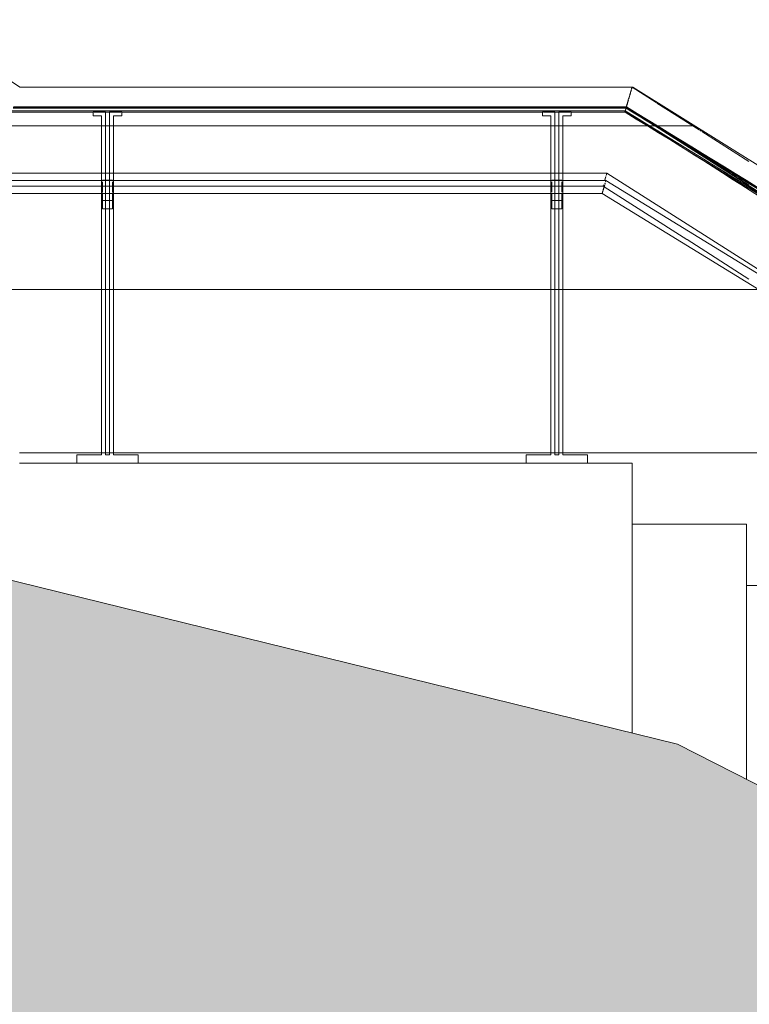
# Model space of a CAD drawing. Header units: millimetres. Extents: x -121668 to 127737, y 1553 to 34854.
# Tile 53 of 94: x 94941 to 96728, y 7875 to 10285. Entities that reach past the tile are written whole.
import ezdxf

# ---------------------------------------------------------------- set-up
doc = ezdxf.new("R2010")
doc.units = ezdxf.units.MM
for name, color, linetype, lineweight in [('A-DETL-GENF', 92, 'Continuous', 20), ('A-DETL-THIN', 151, 'Continuous', 9), ('A-FLOR', 192, 'Continuous', 9), ('A-FLOR-HRAL', 11, 'Continuous', 9), ('A-WALL-PATT', 111, 'Continuous', 20)]:
    doc.layers.add(name, color=color, linetype=linetype, lineweight=lineweight)
pattern_1 = [(180, (96762.1, 5625), (-5e-14, -400), [])]

# ---------------------------------------------------------------- blocks, each defined once
blk = doc.blocks.new('Railings 6 - Railings 6-15750741-Copy of GBP_SOUTH ELEVATION')
at = {"layer": 'A-FLOR-HRAL'}
for p, q in [((92013.2, 10104.7), (92011.4, 10098.4)), ((92013.3, 10104.7), (92011.5, 10098.4)), ((92011.9, 10098.5), (92013, 10102.3)), ((92013, 10102.4), (92013.7, 10104.8)), ((92014.8, 10110), (92013.8, 10106.7)), ((92014.1, 10106.5), (92015.1, 10109.9)), ((92014.9, 10110.4), (92014.2, 10107.9)), ((92015.8, 10113.6), (92014.9, 10110.4)), ((92015.9, 10113.6), (92014.9, 10110.4)), ((92015.3, 10110.5), (92016.1, 10113.5)), ((92017.2, 10118.2), (92016.3, 10115)), ((92017.2, 10118.2), (92016.6, 10116)), ((92016.7, 10115.8), (92017.4, 10118.2)), ((92017.8, 10120), (92017.2, 10118.3)), ((92017.8, 10120), (92017.3, 10118.3)), ((92017.4, 10118.3), (92017.8, 10120)), ((92018.2, 10120), (92127.7, 10052.8)), ((92077.1, 10082.5), (92018.2, 10120)), ((92004.7, 10075.3), (92003.8, 10072.1)), ((92005.1, 10075.3), (92004.2, 10072.1)), ((92006, 10079.9), (92004.8, 10075.5)), ((92006.3, 10079.9), (92005.1, 10075.5)), ((92005.3, 10075.4), (92006.2, 10078.4)), ((92007.7, 10085.6), (92006.6, 10081.9)), ((92008.5, 10088.5), (92007.7, 10085.6)), ((92011.4, 10098.4), (92009.5, 10091.9)), ((92011.5, 10098.4), (92009.7, 10091.9)), ((92010.5, 10093.4), (92011.8, 10098.2)), ((92182.2, 10015.6), (92078.8, 10081.4)), ((90499.2, 10058.9), (90698.7, 10058.9)), ((90500.2, 10062.1), (92001.3, 10062.1)), ((90500.2, 10062.1), (92000.9, 10062.1)), ((90502.3, 10068.8), (92003.2, 10068.8)), ((90502.7, 10070.2), (92003.7, 10070.2)), ((90502.7, 10070.2), (92003.3, 10070.2)), ((92004.1, 10072), (90503.2, 10072)), ((92003.8, 10072), (90503.2, 10072)), ((90698.7, 10060), (90728.7, 10060)), ((90728.7, 10060), (90698.7, 10060)), ((90698.7, 10060), (90698.7, 10050)), ((90728.7, 10060), (90698.7, 10060)), ((90698.7, 10050), (90698.7, 10058.9)), ((90698.7, 10058.9), (90698.7, 10050)), ((90700.9, 10058.9), (90727.6, 10058.9)), ((90728.7, 9220), (90728.7, 10060)), ((90728.7, 10058.9), (90728.7, 9220)), ((90728.7, 10058.9), (90738.7, 10058.9)), ((90728.7, 9909.5), (90728.7, 10058.9)), ((90738.7, 10060), (90768.7, 10060)), ((90768.7, 10060), (90738.7, 10060)), ((90738.7, 10060), (90738.7, 9220)), ((90768.7, 10060), (90738.7, 10060)), ((90738.7, 9220), (90738.7, 10058.9)), ((90738.7, 10058.9), (90738.7, 9909.5)), ((90739.8, 10058.9), (90766.5, 10058.9)), ((90768.7, 10050), (90768.7, 10060)), ((90768.7, 10058.9), (90768.7, 10050)), ((90768.7, 10058.9), (91798.7, 10058.9)), ((90768.7, 10050), (90768.7, 10058.9)), ((91798.7, 10060), (91828.7, 10060)), ((91828.7, 10060), (91798.7, 10060)), ((91798.7, 10060), (91798.7, 10050)), ((91828.7, 10060), (91798.7, 10060)), ((91798.7, 10050), (91798.7, 10058.9)), ((91798.7, 10058.9), (91798.7, 10050)), ((91800.9, 10058.9), (91827.6, 10058.9)), ((91828.7, 9220), (91828.7, 10060)), ((91828.7, 10058.9), (91828.7, 9220)), ((91828.7, 10058.9), (91838.7, 10058.9)), ((91828.7, 9909.7), (91828.7, 10058.9)), ((91838.7, 10060), (91868.7, 10060)), ((91868.7, 10060), (91838.7, 10060)), ((91838.7, 10060), (91838.7, 9220)), ((91868.7, 10060), (91838.7, 10060)), ((91838.7, 9220), (91838.7, 10058.9)), ((91838.7, 10058.9), (91838.7, 9909.7)), ((91839.8, 10058.9), (91866.5, 10058.9)), ((91868.7, 10050), (91868.7, 10060)), ((91868.7, 10058.9), (91868.7, 10050)), ((91868.7, 10058.9), (92000.6, 10058.9)), ((91868.7, 10050), (91868.7, 10058.9)), ((92000.9, 10062.1), (92000, 10058.9)), ((92001.3, 10062.1), (92000.6, 10058.9)), ((92003.3, 10070.4), (92000.9, 10062.1)), ((92004.1, 10072), (92001.3, 10062.1)), ((92001.5, 10062), (92002.9, 10066.9)), ((92002, 10063.9), (92002.9, 10066.9)), ((92002.9, 10068.8), (92003.3, 10070.4)), ((92003.8, 10072.1), (92003.3, 10070.4)), ((92003.3, 10070.4), (92003.8, 10072)), ((92003.3, 10070.2), (92003.4, 10070.4)), ((92003.3, 10070.4), (92003.3, 10070.2)), ((92003.4, 10068.8), (92004.1, 10072)), ((92381.8, 9829.1), (92003.6, 10070)), ((92003.7, 10070.2), (92003.8, 10070.4)), ((92003.8, 10070.4), (92003.7, 10070.2)), ((92003.7, 10070.2), (92421.3, 9813.9)), ((92003.8, 10070.4), (92004.4, 10072.1)), ((92004.2, 10072.1), (92003.8, 10070.4)), ((90718.7, 10050), (90698.7, 10050)), ((90698.7, 10050), (90718.7, 10050)), ((90698.7, 10050), (90718.7, 10050)), ((90718.7, 9220), (90718.7, 10050)), ((90718.7, 10050), (90718.7, 9220)), ((90718.7, 10050), (90718.7, 9909.5)), ((90768.7, 10050), (90748.7, 10050)), ((90748.7, 10050), (90748.7, 9220)), ((90748.7, 9220), (90748.7, 10050)), ((90748.7, 10050), (90768.7, 10050)), ((90748.7, 9909.5), (90748.7, 10050)), ((90748.7, 10050), (90768.7, 10050)), ((91818.7, 10050), (91798.7, 10050)), ((91798.7, 10050), (91818.7, 10050)), ((91798.7, 10050), (91818.7, 10050)), ((91818.7, 9220), (91818.7, 10050)), ((91818.7, 10050), (91818.7, 9220)), ((91818.7, 10050), (91818.7, 9909.7)), ((91868.7, 10050), (91848.7, 10050)), ((91848.7, 10050), (91848.7, 9220)), ((91848.7, 9220), (91848.7, 10050)), ((91848.7, 10050), (91868.7, 10050)), ((91848.7, 9909.7), (91848.7, 10050)), ((91848.7, 10050), (91868.7, 10050)), ((92186.8, 10012.6), (92183.6, 10014.6)), ((92304, 9938), (92188.4, 10011.6)), ((90718.7, 9909.8), (90453.9, 9909.8)), ((90728.7, 9909.8), (90720.4, 9909.8)), ((90738.7, 9909.8), (90728.7, 9909.8)), ((90747, 9909.8), (90738.7, 9909.8)), ((91818.7, 9909.8), (90748.7, 9909.8)), ((91828.7, 9909.8), (91820.4, 9909.8)), ((91838.7, 9909.8), (91828.7, 9909.8)), ((91847, 9909.8), (91838.7, 9909.8)), ((91956.2, 9909.8), (91848.7, 9909.8)), ((91955.3, 9906.5), (91955.9, 9908.6)), ((91955.9, 9908.6), (91956.2, 9909.7)), ((92787.1, 9380.7), (91956.2, 9909.8)), ((91956.2, 9909.7), (91956.2, 9909.8)), ((90718.7, 9892.1), (90448.6, 9892.1)), ((90718.7, 9906), (90718.7, 9903.6)), ((90718.7, 9902.9), (90718.7, 9899.9)), ((90718.7, 9899.2), (90718.7, 9895.9)), ((90718.7, 9895.2), (90718.7, 9891.8)), ((90728.7, 9892.1), (90720.6, 9892.1)), ((90721.2, 9892.5), (90728.7, 9892.5)), ((90728.7, 9892.5), (90721.2, 9892.5)), ((90721.2, 9892.5), (90728.7, 9892.5)), ((90728.7, 9892.5), (90721.2, 9892.5)), ((90721.2, 9885.8), (90721.2, 9888.2)), ((90721.2, 9888.2), (90721.2, 9885.8)), ((90721.2, 9882.2), (90721.2, 9885.1)), ((90721.2, 9885.1), (90721.2, 9882.2)), ((90728.7, 9903.6), (90728.7, 9906)), ((90728.7, 9899.9), (90728.7, 9902.9)), ((90728.7, 9895.9), (90728.7, 9899.2)), ((90728.7, 9892.5), (90728.7, 9895.1)), ((90728.7, 9892.5), (90738.7, 9892.5)), ((90738.7, 9892.5), (90728.7, 9892.5)), ((90728.7, 9892.5), (90738.7, 9892.5)), ((90738.7, 9892.5), (90728.7, 9892.5)), ((90738.7, 9892.1), (90728.7, 9892.1)), ((90738.7, 9906), (90738.7, 9903.6)), ((90738.7, 9902.9), (90738.7, 9899.9)), ((90738.7, 9899.2), (90738.7, 9895.9)), ((90738.7, 9895.1), (90738.7, 9892.5)), ((90738.7, 9892.5), (90746.2, 9892.5)), ((90746.2, 9892.5), (90738.7, 9892.5)), ((90738.7, 9892.5), (90746.2, 9892.5)), ((90746.2, 9892.5), (90738.7, 9892.5)), ((90746.8, 9892.1), (90738.7, 9892.1)), ((90746.2, 9885.8), (90746.2, 9888.2)), ((90746.2, 9888.2), (90746.2, 9885.8)), ((90746.2, 9882.2), (90746.2, 9885.1)), ((90746.2, 9885.1), (90746.2, 9882.2)), ((90748.7, 9903.6), (90748.7, 9905.9)), ((90748.7, 9899.9), (90748.7, 9902.8)), ((90748.7, 9895.9), (90748.7, 9899.1)), ((90748.7, 9891.7), (90748.7, 9895.1)), ((91818.7, 9892.1), (90748.7, 9892.1)), ((91818.7, 9906.5), (91818.7, 9903.8)), ((91818.7, 9903.6), (91818.7, 9900.3)), ((91818.7, 9899.9), (91818.7, 9896.3)), ((91818.7, 9895.9), (91818.7, 9892.1)), ((91828.7, 9892.1), (91820.6, 9892.1)), ((91821.2, 9892.5), (91828.7, 9892.5)), ((91828.7, 9892.5), (91821.2, 9892.5)), ((91821.2, 9892.5), (91828.7, 9892.5)), ((91828.7, 9892.5), (91821.2, 9892.5)), ((91821.2, 9886.1), (91821.2, 9888.8)), ((91821.2, 9888.8), (91821.2, 9886.1)), ((91821.2, 9882.5), (91821.2, 9885.8)), ((91821.2, 9885.8), (91821.2, 9882.5)), ((91828.7, 9903.8), (91828.7, 9906.5)), ((91828.7, 9900.2), (91828.7, 9903.6)), ((91828.7, 9896.2), (91828.7, 9899.9)), ((91828.7, 9892.5), (91828.7, 9895.9)), ((91828.7, 9892.5), (91838.7, 9892.5)), ((91838.7, 9892.5), (91828.7, 9892.5)), ((91828.7, 9892.5), (91838.7, 9892.5)), ((91838.7, 9892.5), (91828.7, 9892.5)), ((91838.7, 9892.1), (91828.7, 9892.1)), ((91838.7, 9906.5), (91838.7, 9903.8)), ((91838.7, 9903.6), (91838.7, 9900.2)), ((91838.7, 9899.9), (91838.7, 9896.2)), ((91838.7, 9895.9), (91838.7, 9892.5)), ((91838.7, 9892.5), (91846.2, 9892.5)), ((91846.2, 9892.5), (91838.7, 9892.5)), ((91838.7, 9892.5), (91846.2, 9892.5)), ((91846.2, 9892.5), (91838.7, 9892.5)), ((91846.8, 9892.1), (91838.7, 9892.1)), ((91846.2, 9886), (91846.2, 9888.8)), ((91846.2, 9888.8), (91846.2, 9886)), ((91846.2, 9882.4), (91846.2, 9885.8)), ((91846.2, 9885.8), (91846.2, 9882.4)), ((91848.7, 9903.8), (91848.7, 9906.5)), ((91848.7, 9900.2), (91848.7, 9903.6)), ((91848.7, 9896.2), (91848.7, 9899.9)), ((91848.7, 9892), (91848.7, 9895.9)), ((91953.8, 9892.1), (91848.7, 9892.1)), ((91952.1, 9895.9), (91950.9, 9891.9)), ((91951, 9892), (91952.2, 9895.8)), ((91952, 9885.8), (91951.3, 9883.4)), ((91953.2, 9899.9), (91952.1, 9895.9)), ((91952.2, 9896), (91953.2, 9899.4)), ((91953, 9888.8), (91953.5, 9890.9)), ((91953.5, 9890.9), (91953.8, 9892)), ((91954.3, 9903.6), (91953.6, 9901.2)), ((91953.8, 9892.1), (92876.9, 9325.5)), ((91953.8, 9892), (91953.8, 9892.1)), ((90438.8, 9860.1), (90718.7, 9860.1)), ((90444.2, 9877.8), (90718.7, 9877.8)), ((90718.7, 9877.4), (90718.7, 9874)), ((90718.7, 9873.2), (90718.7, 9869.9)), ((90718.7, 9869.3), (90718.7, 9866.3)), ((90718.7, 9865.8), (90718.7, 9863.4)), ((90718.7, 9860.2), (90718.7, 9220)), ((90721, 9860.1), (90728.7, 9860.1)), ((90721.2, 9878.1), (90721.2, 9881.4)), ((90721.2, 9881.4), (90721.2, 9878.1)), ((90721.2, 9877.8), (90728.7, 9877.8)), ((90721.2, 9874), (90721.2, 9877.4)), ((90721.2, 9877.4), (90721.2, 9874)), ((90721.2, 9874), (90721.2, 9877.4)), ((90721.2, 9877.4), (90721.2, 9874)), ((90721.2, 9869.9), (90721.2, 9873.2)), ((90721.2, 9873.2), (90721.2, 9869.9)), ((90721.2, 9869.9), (90721.2, 9873.2)), ((90721.2, 9873.2), (90721.2, 9869.9)), ((90721.2, 9866.3), (90721.2, 9869.3)), ((90721.2, 9869.3), (90721.2, 9866.3)), ((90721.2, 9866.3), (90721.2, 9869.3)), ((90721.2, 9869.3), (90721.2, 9866.3)), ((90721.2, 9863.4), (90721.2, 9865.8)), ((90721.2, 9865.8), (90721.2, 9863.4)), ((90721.2, 9863.4), (90721.2, 9865.8)), ((90721.2, 9865.8), (90721.2, 9863.4)), ((90721.2, 9852.5), (90721.2, 9861.3)), ((90721.2, 9860.2), (90721.2, 9847.5)), ((90721.2, 9847.5), (90721.2, 9860.2)), ((90721.2, 9860.2), (90721.2, 9852.5)), ((90728.7, 9877.8), (90738.7, 9877.8)), ((90728.7, 9874), (90728.7, 9877.3)), ((90728.7, 9869.9), (90728.7, 9873.2)), ((90728.7, 9866.3), (90728.7, 9869.2)), ((90728.7, 9863.4), (90728.7, 9865.8)), ((90728.7, 9852.5), (90728.7, 9860.2)), ((90728.7, 9860.1), (90738.7, 9860.1)), ((90738.7, 9877.8), (90746.2, 9877.8)), ((90738.7, 9877.3), (90738.7, 9874)), ((90738.7, 9873.2), (90738.7, 9869.9)), ((90738.7, 9869.2), (90738.7, 9866.3)), ((90738.7, 9865.7), (90738.7, 9863.4)), ((90738.7, 9860.2), (90738.7, 9852.5)), ((90738.7, 9860.1), (90746.4, 9860.1)), ((90746.2, 9878.1), (90746.2, 9881.4)), ((90746.2, 9881.4), (90746.2, 9878.1)), ((90746.2, 9874), (90746.2, 9877.3)), ((90746.2, 9877.3), (90746.2, 9874)), ((90746.2, 9874), (90746.2, 9877.3)), ((90746.2, 9877.3), (90746.2, 9874)), ((90746.2, 9869.9), (90746.2, 9873.1)), ((90746.2, 9873.1), (90746.2, 9869.9)), ((90746.2, 9869.9), (90746.2, 9873.1)), ((90746.2, 9873.1), (90746.2, 9869.9)), ((90746.2, 9866.3), (90746.2, 9869.2)), ((90746.2, 9869.2), (90746.2, 9866.3)), ((90746.2, 9866.3), (90746.2, 9869.2)), ((90746.2, 9869.2), (90746.2, 9866.3)), ((90746.2, 9863.4), (90746.2, 9865.7)), ((90746.2, 9865.7), (90746.2, 9863.4)), ((90746.2, 9863.4), (90746.2, 9865.7)), ((90746.2, 9865.7), (90746.2, 9863.4)), ((90746.2, 9861.3), (90746.2, 9852.5)), ((90746.2, 9847.5), (90746.2, 9860.2)), ((90746.2, 9852.5), (90746.2, 9860.2)), ((90746.2, 9860.2), (90746.2, 9847.5)), ((90748.7, 9877.8), (91818.7, 9877.8)), ((90748.7, 9874), (90748.7, 9877.3)), ((90748.7, 9869.9), (90748.7, 9873.1)), ((90748.7, 9866.3), (90748.7, 9869.2)), ((90748.7, 9863.4), (90748.7, 9865.7)), ((90748.7, 9220), (90748.7, 9860.2)), ((90748.7, 9860.1), (91818.7, 9860.1)), ((91818.7, 9878.1), (91818.7, 9874.3)), ((91818.7, 9874), (91818.7, 9870.3)), ((91818.7, 9869.9), (91818.7, 9866.6)), ((91818.7, 9866.3), (91818.7, 9863.6)), ((91818.7, 9860.3), (91818.7, 9220)), ((91821, 9860.1), (91828.7, 9860.1)), ((91821.2, 9878.5), (91821.2, 9882.2)), ((91821.2, 9882.2), (91821.2, 9878.5)), ((91821.2, 9874.3), (91821.2, 9878.1)), ((91821.2, 9878.1), (91821.2, 9874.3)), ((91821.2, 9874.3), (91821.2, 9878.1)), ((91821.2, 9878.1), (91821.2, 9874.3)), ((91821.2, 9877.8), (91828.7, 9877.8)), ((91821.2, 9870.3), (91821.2, 9874)), ((91821.2, 9874), (91821.2, 9870.3)), ((91821.2, 9870.3), (91821.2, 9874)), ((91821.2, 9874), (91821.2, 9870.3)), ((91821.2, 9866.6), (91821.2, 9869.9)), ((91821.2, 9869.9), (91821.2, 9866.6)), ((91821.2, 9866.6), (91821.2, 9869.9)), ((91821.2, 9869.9), (91821.2, 9866.6)), ((91821.2, 9863.6), (91821.2, 9866.3)), ((91821.2, 9866.3), (91821.2, 9863.6)), ((91821.2, 9863.6), (91821.2, 9866.3)), ((91821.2, 9866.3), (91821.2, 9863.6)), ((91821.2, 9852.5), (91821.2, 9861.5)), ((91821.2, 9860.3), (91821.2, 9847.5)), ((91821.2, 9847.5), (91821.2, 9860.3)), ((91821.2, 9860.3), (91821.2, 9852.5)), ((91828.7, 9874.3), (91828.7, 9878.1)), ((91828.7, 9877.8), (91838.7, 9877.8)), ((91828.7, 9870.2), (91828.7, 9874)), ((91828.7, 9866.6), (91828.7, 9869.9)), ((91828.7, 9863.6), (91828.7, 9866.3)), ((91828.7, 9852.5), (91828.7, 9860.3)), ((91828.7, 9860.1), (91838.7, 9860.1)), ((91838.7, 9878.1), (91838.7, 9874.3)), ((91838.7, 9877.8), (91846.2, 9877.8)), ((91838.7, 9874), (91838.7, 9870.2)), ((91838.7, 9869.9), (91838.7, 9866.6)), ((91838.7, 9866.3), (91838.7, 9863.6)), ((91838.7, 9860.3), (91838.7, 9852.5)), ((91838.7, 9860.1), (91846.4, 9860.1)), ((91846.2, 9878.4), (91846.2, 9882.2)), ((91846.2, 9882.2), (91846.2, 9878.4)), ((91846.2, 9874.2), (91846.2, 9878.1)), ((91846.2, 9878.1), (91846.2, 9874.2)), ((91846.2, 9874.2), (91846.2, 9878)), ((91846.2, 9878), (91846.2, 9874.2)), ((91846.2, 9870.2), (91846.2, 9874)), ((91846.2, 9874), (91846.2, 9870.2)), ((91846.2, 9870.2), (91846.2, 9874)), ((91846.2, 9874), (91846.2, 9870.2)), ((91846.2, 9866.6), (91846.2, 9869.9)), ((91846.2, 9869.9), (91846.2, 9866.6)), ((91846.2, 9866.6), (91846.2, 9869.9)), ((91846.2, 9869.9), (91846.2, 9866.6)), ((91846.2, 9863.6), (91846.2, 9866.3)), ((91846.2, 9866.3), (91846.2, 9863.6)), ((91846.2, 9863.6), (91846.2, 9866.3)), ((91846.2, 9866.3), (91846.2, 9863.6)), ((91846.2, 9861.4), (91846.2, 9852.5)), ((91846.2, 9847.5), (91846.2, 9860.3)), ((91846.2, 9852.5), (91846.2, 9860.3)), ((91846.2, 9860.3), (91846.2, 9847.5)), ((91848.7, 9874.2), (91848.7, 9878)), ((91848.7, 9877.8), (91946.9, 9877.8)), ((91848.7, 9870.2), (91848.7, 9874)), ((91848.7, 9866.6), (91848.7, 9869.9)), ((91848.7, 9863.6), (91848.7, 9866.3)), ((91848.7, 9220), (91848.7, 9860.3)), ((91848.7, 9860.1), (91944.8, 9860.1)), ((91945.1, 9861.3), (91944.8, 9860.2)), ((91944.8, 9860.1), (91944.9, 9860.2)), ((91944.8, 9860.2), (91944.8, 9860.1)), ((91944.8, 9860.1), (92876.9, 9288)), ((91944.9, 9860.2), (91945.2, 9861.3)), ((91945.6, 9863.4), (91945.1, 9861.3)), ((91945.2, 9861.3), (91945.8, 9863.4)), ((91946.4, 9866.3), (91945.7, 9863.5)), ((91947.2, 9879), (91946.9, 9878)), ((91946.9, 9877.8), (91946.9, 9878)), ((91946.9, 9878), (91946.9, 9877.8)), ((91949.2, 9876.3), (91946.9, 9877.8)), ((91947.8, 9881.1), (91947.2, 9879)), ((91948.2, 9872.7), (91947.5, 9869.9)), ((91949.8, 9878.1), (91948.6, 9874)), ((91948.9, 9874), (91950, 9878)), ((92152.3, 9747), (91949.2, 9876.3)), ((91950.9, 9882.2), (91949.8, 9878.1)), ((91950, 9878.2), (91951, 9881.7)), ((90721.2, 9847.5), (90721.2, 9852.5)), ((90721.2, 9852.5), (90721.2, 9849.9)), ((90721.2, 9849.9), (90721.2, 9842.5)), ((90721.2, 9842.8), (90721.2, 9847.5)), ((90721.2, 9842.5), (90721.2, 9842.8)), ((90721.2, 9822.5), (90721.2, 9842.5)), ((90721.2, 9842.5), (90721.2, 9832.5)), ((90728.7, 9842.5), (90721.2, 9842.5)), ((90721.2, 9832.5), (90721.2, 9842.5)), ((90721.2, 9842.5), (90721.2, 9827.5)), ((90721.2, 9842.5), (90728.7, 9842.5)), ((90738.7, 9842.5), (90728.7, 9842.5)), ((90728.7, 9842.5), (90738.7, 9842.5)), ((90728.7, 9832.5), (90728.7, 9842.5)), ((90746.2, 9842.5), (90738.7, 9842.5)), ((90738.7, 9842.5), (90746.2, 9842.5)), ((90738.7, 9842.5), (90738.7, 9832.5)), ((90746.2, 9852.5), (90746.2, 9849.9)), ((90746.2, 9842.5), (90746.2, 9852.5)), ((90746.2, 9849.9), (90746.2, 9842.8)), ((90746.2, 9842.8), (90746.2, 9842.5)), ((90746.2, 9832.5), (90746.2, 9842.5)), ((90746.2, 9842.5), (90746.2, 9822.5)), ((90746.2, 9827.5), (90746.2, 9842.5)), ((90746.2, 9842.5), (90746.2, 9832.5)), ((91821.2, 9842.8), (91821.2, 9852.5)), ((91821.2, 9852.5), (91821.2, 9842.5)), ((91821.2, 9842.5), (91821.2, 9842.8)), ((91821.2, 9822.5), (91821.2, 9842.5)), ((91821.2, 9842.5), (91821.2, 9832.5)), ((91828.7, 9842.5), (91821.2, 9842.5)), ((91821.2, 9832.5), (91821.2, 9842.5)), ((91821.2, 9842.5), (91821.2, 9827.5)), ((91821.2, 9842.5), (91828.7, 9842.5)), ((91838.7, 9842.5), (91828.7, 9842.5)), ((91828.7, 9842.5), (91838.7, 9842.5)), ((91828.7, 9832.5), (91828.7, 9842.5)), ((91846.2, 9842.5), (91838.7, 9842.5)), ((91838.7, 9842.5), (91846.2, 9842.5)), ((91838.7, 9842.5), (91838.7, 9832.5)), ((91846.2, 9852.5), (91846.2, 9842.8)), ((91846.2, 9842.8), (91846.2, 9852.5)), ((91846.2, 9842.8), (91846.2, 9842.5)), ((91846.2, 9842.5), (91846.2, 9842.8)), ((91846.2, 9832.5), (91846.2, 9842.5)), ((91846.2, 9842.5), (91846.2, 9822.5)), ((91846.2, 9827.5), (91846.2, 9842.5)), ((91846.2, 9842.5), (91846.2, 9832.5)), ((90721.2, 9832.5), (90721.2, 9822.5)), ((90721.2, 9823.8), (90721.2, 9832.5)), ((90721.2, 9822.5), (90721.2, 9823.8)), ((90721.5, 9822.5), (90728.7, 9822.5)), ((90721.5, 9822.5), (90728.7, 9822.5)), ((90728.7, 9822.5), (90721.5, 9822.5)), ((90728.7, 9822.5), (90738.7, 9822.5)), ((90728.7, 9822.5), (90738.7, 9822.5)), ((90738.7, 9822.5), (90728.7, 9822.5)), ((90728.7, 9220), (90728.7, 9822.5)), ((90738.7, 9822.5), (90746, 9822.5)), ((90738.7, 9822.5), (90746, 9822.5)), ((90746, 9822.5), (90738.7, 9822.5)), ((90738.7, 9822.5), (90738.7, 9220)), ((90746.2, 9822.5), (90746.2, 9832.5)), ((90746.2, 9832.5), (90746.2, 9829.9)), ((90746.2, 9829.9), (90746.2, 9827.5)), ((90746.2, 9827.5), (90746.2, 9825.4)), ((90746.2, 9825.4), (90746.2, 9822.5)), ((91821.2, 9832.5), (91821.2, 9822.5)), ((91821.2, 9822.5), (91821.2, 9832.5)), ((91821.5, 9822.5), (91828.7, 9822.5)), ((91821.5, 9822.5), (91828.7, 9822.5)), ((91828.7, 9822.5), (91821.5, 9822.5)), ((91828.7, 9822.5), (91838.7, 9822.5)), ((91828.7, 9822.5), (91838.7, 9822.5)), ((91838.7, 9822.5), (91828.7, 9822.5)), ((91828.7, 9220), (91828.7, 9822.5)), ((91838.7, 9822.5), (91846, 9822.5)), ((91838.7, 9822.5), (91846, 9822.5)), ((91846, 9822.5), (91838.7, 9822.5)), ((91838.7, 9822.5), (91838.7, 9220)), ((91846.2, 9822.5), (91846.2, 9832.5)), ((91846.2, 9832.5), (91846.2, 9829.9)), ((91846.2, 9829.9), (91846.2, 9823.8)), ((91846.2, 9823.8), (91846.2, 9822.8)), ((91846.2, 9822.8), (91846.2, 9822.5)), ((92304, 9650.4), (92152.4, 9747)), ((90658.7, 9200), (90658.7, 9220)), ((90658.7, 9220), (90718.7, 9220)), ((90718.7, 9220), (90658.7, 9220)), ((90658.7, 9220), (90658.7, 9200)), ((90718.7, 9220), (90658.7, 9220)), ((90658.7, 9220), (90658.7, 9200)), ((90728.7, 9220), (90738.7, 9220)), ((90738.7, 9220), (90728.7, 9220)), ((90738.7, 9220), (90728.7, 9220)), ((90748.7, 9220), (90808.7, 9220)), ((90808.7, 9220), (90748.7, 9220)), ((90808.7, 9220), (90748.7, 9220)), ((90808.7, 9220), (90808.7, 9200)), ((90808.7, 9200), (90808.7, 9220)), ((90808.7, 9200), (90808.7, 9220)), ((91758.7, 9200), (91758.7, 9220)), ((91758.7, 9220), (91818.7, 9220)), ((91818.7, 9220), (91758.7, 9220)), ((91758.7, 9220), (91758.7, 9200)), ((91818.7, 9220), (91758.7, 9220)), ((91758.7, 9220), (91758.7, 9200)), ((91828.7, 9220), (91838.7, 9220)), ((91838.7, 9220), (91828.7, 9220)), ((91838.7, 9220), (91828.7, 9220)), ((91848.7, 9220), (91908.7, 9220)), ((91908.7, 9220), (91848.7, 9220)), ((91908.7, 9220), (91848.7, 9220)), ((91908.7, 9220), (91908.7, 9200)), ((91908.7, 9200), (91908.7, 9220)), ((91908.7, 9200), (91908.7, 9220)), ((90658.7, 9200), (90808.7, 9200)), ((91758.7, 9200), (91908.7, 9200))]:
    blk.add_line(p, q, dxfattribs=at)
at = {"layer": 'A-FLOR-HRAL', "flags": 128}
for points in [[(92009.1, 10089.8), (92007.9, 10085.6), (92006.8, 10081.8)], [(92007.1, 10081.7), (92008.3, 10085.7), (92009.4, 10089.6)], [(92000.9, 10062.1), (92000.4, 10060.5), (92000, 10058.9)], [(92001.3, 10062.1), (92001, 10060.5), (92000.6, 10058.9)], [(92003.3, 10070.4), (92002.3, 10067.1), (92000.9, 10062.1)], [(92004.1, 10072), (92002.7, 10067.1), (92001.3, 10062.1)], [(92003.4, 10068.8), (92003.8, 10070.4), (92004.1, 10072)], [(91956.2, 9909.8), (91956.1, 9909.7), (91955.8, 9908.6), (91955.2, 9906.5)], [(91953.8, 9892.1), (91953.8, 9891.9), (91953.4, 9890.9), (91952.8, 9888.8)], [(91946.9, 9878), (91947.2, 9879.1), (91947.9, 9881.2)], [(91947, 9867.4), (91947.7, 9870), (91948.4, 9872.5)]]:
    blk.add_lwpolyline(points, dxfattribs=at)
at = {"layer": 'A-FLOR-HRAL'}
for points, knots in [([(92013.3, 10104.8), (92013.1, 10104.1), (92012.5, 10102.1), (92011.8, 10099.9), (92011.4, 10098.4)], [-0.08553354, -0.08553354, -0.08553354, -0.08553354, -0.05555556, 0, 0, 0, 0]), ([(92013.3, 10104.8), (92013.1, 10104.1), (92012.5, 10102.1), (92011.9, 10099.9), (92011.5, 10098.4)], [-0.0858728, -0.0858728, -0.0858728, -0.0858728, -0.05555556, 0, 0, 0, 0]), ([(92013, 10102.4), (92013, 10102.4), (92013.4, 10103.8), (92013.8, 10105.2), (92014.2, 10106.5)], [-0.86395832, -0.86395832, -0.86395832, -0.86395832, -0.86111111, -0.80689749, -0.80689749, -0.80689749, -0.80689749]), ([(92015, 10110.6), (92014.9, 10110.5), (92014.6, 10109.2), (92014.2, 10107.8), (92013.8, 10106.6)], [-0.17242992, -0.17242992, -0.17242992, -0.17242992, -0.16666667, -0.11111111, -0.11111111, -0.11111111, -0.11111111]), ([(92015.1, 10110), (92015.3, 10110.7), (92015.6, 10111.9), (92016, 10113), (92016.1, 10113.5)], [-0.75371905, -0.75371905, -0.75371905, -0.75371905, -0.72222222, -0.69408153, -0.69408153, -0.69408153, -0.69408153]), ([(92017.8, 10120.2), (92017.8, 10120.1), (92017.8, 10120), (92017.6, 10119.6), (92017.4, 10119), (92017.2, 10118.3), (92016.9, 10117.3), (92016.6, 10116.3), (92016.4, 10115.6), (92016.3, 10115.3)], [-0.4444444, -0.4444444, -0.4444444, -0.4444444, -0.4166667, -0.3888889, -0.3611111, -0.3333333, -0.3055556, -0.2777778, -0.2580792, -0.2580792, -0.2580792, -0.2580792]), ([(92017.2, 10118.2), (92017.2, 10117.9), (92017, 10117.3), (92016.7, 10116.6), (92016.6, 10116.2), (92016.6, 10116.2)], [-0.33296398, -0.33296398, -0.33296398, -0.33296398, -0.30555556, -0.27777778, -0.27736688, -0.27736688, -0.27736688, -0.27736688]), ([(92016.8, 10115.9), (92017, 10116.8), (92017.2, 10117.7), (92017.4, 10118.3), (92017.4, 10118.4)], [-0.64439562, -0.64439562, -0.64439562, -0.64439562, -0.58333333, -0.57918179, -0.57918179, -0.57918179, -0.57918179]), ([(92017.6, 10119), (92017.6, 10119.1), (92017.7, 10119.4), (92017.8, 10119.8), (92017.8, 10120.1), (92017.9, 10120.2), (92017.8, 10120.2)], [-0.55555556, -0.55555556, -0.55555556, -0.55555556, -0.54861111, -0.51388889, -0.47916667, -0.46014215, -0.46014215, -0.46014215, -0.46014215]), ([(92006, 10079.7), (92005.9, 10079.3), (92005.5, 10078.2), (92005.1, 10076.8), (92004.9, 10075.9), (92004.8, 10075.5)], [-0.74226709, -0.74226709, -0.74226709, -0.74226709, -0.72222222, -0.6875, -0.66666667, -0.66666667, -0.66666667, -0.66666667]), ([(92006.3, 10079.7), (92006.1, 10079.3), (92005.8, 10078.2), (92005.4, 10076.8), (92005.2, 10075.8), (92005.1, 10075.5)], [-0.74299226, -0.74299226, -0.74299226, -0.74299226, -0.72222222, -0.6875, -0.66666667, -0.66666667, -0.66666667, -0.66666667]), ([(92006.2, 10078.4), (92006.4, 10079), (92006.7, 10080), (92007, 10081.1), (92007.1, 10081.6)], [-0.19578474, -0.19578474, -0.19578474, -0.19578474, -0.16666667, -0.14438777, -0.14438777, -0.14438777, -0.14438777]), ([(92007.6, 10085.4), (92007.4, 10084.6), (92007, 10083.4), (92006.7, 10082.3), (92006.6, 10082)], [-0.82792978, -0.82792978, -0.82792978, -0.82792978, -0.79166667, -0.77777778, -0.77777778, -0.77777778, -0.77777778]), ([(92009.1, 10089.9), (92008.9, 10089.2), (92008.2, 10086.8), (92007.5, 10084.1), (92007, 10082.3), (92006.9, 10081.9)], [-0.8888889, -0.8888889, -0.8888889, -0.8888889, -0.8611111, -0.7916667, -0.7777778, -0.7777778, -0.7777778, -0.7777778]), ([(92008.9, 10089.9), (92008.7, 10089.2), (92008.3, 10087.7), (92007.9, 10086.3), (92007.6, 10085.5)], [-0.88888889, -0.88888889, -0.88888889, -0.88888889, -0.86111111, -0.82833903, -0.82833903, -0.82833903, -0.82833903]), ([(92007.8, 10083.8), (92008.1, 10085.1), (92008.6, 10086.9), (92009.2, 10089), (92009.4, 10089.6)], [-0.11111111, -0.11111111, -0.11111111, -0.11111111, -0.05555556, -0.03171996, -0.03171996, -0.03171996, -0.03171996]), ([(92003.6, 10071.4), (92003.6, 10071.4), (92003.5, 10071), (92003.4, 10070.6), (92003.3, 10070.3), (92003.3, 10070.2), (92003.3, 10070.2)], [-0.55555556, -0.55555556, -0.55555556, -0.55555556, -0.54861111, -0.51388889, -0.47916667, -0.45900592, -0.45900592, -0.45900592, -0.45900592]), ([(92004, 10071.4), (92004, 10071.3), (92003.9, 10071), (92003.8, 10070.6), (92003.7, 10070.3), (92003.7, 10070.2), (92003.7, 10070.2)], [-0.55555556, -0.55555556, -0.55555556, -0.55555556, -0.54861111, -0.51388889, -0.47916667, -0.46013148, -0.46013148, -0.46013148, -0.46013148]), ([(92004.7, 10075.3), (92004.7, 10075.1), (92004.3, 10074), (92004, 10072.8), (92003.8, 10072), (92003.8, 10071.9)], [-0.66096637, -0.66096637, -0.66096637, -0.66096637, -0.65277778, -0.58333333, -0.57385357, -0.57385357, -0.57385357, -0.57385357]), ([(92005, 10075.3), (92005, 10075.1), (92004.7, 10073.9), (92004.4, 10072.8), (92004.2, 10072), (92004.1, 10071.9)], [-0.66194224, -0.66194224, -0.66194224, -0.66194224, -0.65277778, -0.58333333, -0.57407674, -0.57407674, -0.57407674, -0.57407674]), ([(91956.2, 9909.8), (91956.2, 9909.8), (91956.2, 9909.8), (91956.1, 9909.5), (91955.8, 9908.7), (91955.4, 9907.3), (91955.1, 9906.2), (91954.9, 9905.5)], [-0.4589619, -0.4589619, -0.4589619, -0.4589619, -0.4444444, -0.3888889, -0.3333333, -0.2777778, -0.2222222, -0.2222222, -0.2222222, -0.2222222]), ([(91955.2, 9906.4), (91955.3, 9906.6), (91955.5, 9907.4), (91955.8, 9908.4), (91956, 9909.2), (91956.1, 9909.7), (91956.2, 9909.8), (91956.2, 9909.8)], [-0.6666667, -0.6666667, -0.6666667, -0.6666667, -0.6527778, -0.5833333, -0.5486111, -0.5138889, -0.4589619, -0.4589619, -0.4589619, -0.4589619]), ([(91953.8, 9892.1), (91953.8, 9892.1), (91953.8, 9892.1), (91953.7, 9891.8), (91953.5, 9891.2), (91953.4, 9890.8)], [-0.4600711, -0.4600711, -0.4600711, -0.4600711, -0.4444444, -0.3888889, -0.3333333, -0.3333333, -0.3333333, -0.3333333]), ([(91953.7, 9891.3), (91953.7, 9891.4), (91953.7, 9891.6), (91953.8, 9891.9), (91953.8, 9892.1), (91953.8, 9892.1)], [-0.55555556, -0.55555556, -0.55555556, -0.55555556, -0.54861111, -0.51388889, -0.46007112, -0.46007112, -0.46007112, -0.46007112]), ([(91945, 9860.9), (91945, 9860.8), (91944.9, 9860.6), (91944.8, 9860.2), (91944.8, 9860.1), (91944.8, 9860.1)], [-0.55555556, -0.55555556, -0.55555556, -0.55555556, -0.54861111, -0.51388889, -0.46006429, -0.46006429, -0.46006429, -0.46006429]), ([(91946.4, 9866.2), (91946.3, 9865.9), (91946.1, 9865.2), (91945.9, 9864.3), (91945.7, 9863.7), (91945.7, 9863.5)], [-0.74295884, -0.74295884, -0.74295884, -0.74295884, -0.72222222, -0.6875, -0.66666667, -0.66666667, -0.66666667, -0.66666667]), ([(91947.1, 9878.6), (91947.1, 9878.6), (91947, 9878.4), (91946.9, 9878), (91946.9, 9877.8), (91946.9, 9877.8)], [-0.55555556, -0.55555556, -0.55555556, -0.55555556, -0.54861111, -0.51388889, -0.45895647, -0.45895647, -0.45895647, -0.45895647]), ([(91948.2, 9872.7), (91948.1, 9872.2), (91947.8, 9871.3), (91947.6, 9870.3), (91947.4, 9869.8)], [-0.88888889, -0.88888889, -0.88888889, -0.88888889, -0.86111111, -0.82851171, -0.82851171, -0.82851171, -0.82851171])]:
    blk.add_open_spline(points, degree=3, knots=knots, dxfattribs=at)
for points in [[(92014.9, 10110.2), (92014.5, 10109.1), (92014.2, 10107.8), (92013.8, 10106.6)], [(92015.8, 10113.5), (92015.6, 10112.6), (92015.3, 10111.6), (92015, 10110.6)], [(92015.8, 10113.5), (92015.6, 10112.6), (92015.3, 10111.6), (92015, 10110.6)], [(92017.9, 10120.2), (92017.8, 10120.2), (92017.8, 10120), (92017.7, 10119.6), (92017.5, 10119), (92017.3, 10118.5), (92017.2, 10118.2)], [(92011.4, 10098.4), (92010.7, 10096.2), (92010.1, 10094), (92009.5, 10091.9)], [(92011.5, 10098.4), (92010.9, 10096.2), (92010.2, 10094), (92009.6, 10091.8)], [(92010.5, 10093.5), (92011, 10095.1), (92011.4, 10096.7), (92011.8, 10098.2)], [(92000.6, 10058.9), (92292.7, 9879.6), (92584.7, 9700.4), (92876.7, 9521.1)], [(92001.3, 10062.1), (92567.2, 9714.8), (93133.3, 9367.5), (93698.7, 9020.2)], [(92001.3, 10061.9), (92050.1, 10030.8), (92098.9, 9999.7), (92147.8, 9968.6)], [(92003.3, 10070.2), (92003.3, 10070.2), (92003.3, 10070.2), (92003.3, 10070.2)], [(92003.4, 10068.8), (92066.7, 10029.9), (92130.1, 9991.1), (92193.4, 9952.2)], [(92003.7, 10070.2), (92003.8, 10070.3), (92003.8, 10070.4), (92003.9, 10070.8), (92004.1, 10071.4), (92004.3, 10071.9), (92004.4, 10072.2)], [(92003.7, 10070.2), (92003.7, 10070.2), (92003.7, 10070.2), (92003.7, 10070.2)], [(92856.9, 9548.7), (92572.6, 9723.1), (92288.3, 9897.6), (92004.1, 10072)], [(92032.9, 10053.5), (92023.3, 10059.6), (92013.7, 10065.7), (92004.1, 10071.8)], [(92068.9, 10030.6), (92057.3, 10037.9), (92045.7, 10045.3), (92034.2, 10052.7)], [(92076.2, 10025.9), (92073.9, 10027.3), (92071.7, 10028.8), (92069.5, 10030.2)], [(92262.5, 9907.3), (92200.8, 9946.5), (92139.2, 9985.8), (92077.5, 10025.1)], [(92147.8, 9968.6), (92390.8, 9813.8), (92633.8, 9659.1), (92876.8, 9504.3)], [(92193.5, 9952.2), (92256.8, 9913.3), (92320.2, 9874.4), (92383.5, 9835.5)], [(92304, 9880.9), (92290.3, 9889.6), (92276.5, 9898.4), (92262.8, 9907.1)], [(91952.1, 9895.9), (91951.7, 9894.5), (91951.3, 9893.2), (91950.9, 9891.9)], [(91951, 9892), (91951.4, 9893.3), (91951.8, 9894.6), (91952.2, 9895.8)], [(91952, 9885.9), (91951.8, 9885.1), (91951.5, 9884.3), (91951.3, 9883.4)], [(91953.3, 9900), (91952.9, 9898.7), (91952.5, 9897.4), (91952.1, 9895.9)], [(91954.3, 9903.7), (91954.1, 9902.9), (91953.8, 9902), (91953.6, 9901.1)], [(91944.8, 9860.1), (91944.8, 9860.2), (91944.9, 9860.4), (91945.1, 9861), (91945.2, 9861.4)], [(91944.8, 9860.1), (91944.8, 9860.1), (91944.8, 9860.1), (91944.8, 9860.1)], [(91946.9, 9877.9), (91946.9, 9877.9), (91947, 9878.2), (91947.1, 9878.7), (91947.3, 9879.1)], [(91946.9, 9877.8), (91946.9, 9877.8), (91946.9, 9877.8), (91946.9, 9877.9)], [(91947.4, 9868.8), (91947.7, 9870), (91948.1, 9871.2), (91948.4, 9872.5)], [(91949.8, 9878.1), (91949.4, 9876.7), (91949, 9875.3), (91948.6, 9873.9)], [(91948.9, 9874), (91949.2, 9875.4), (91949.6, 9876.7), (91950, 9878)], [(91950.9, 9882.2), (91950.6, 9880.9), (91950.2, 9879.6), (91949.8, 9878.1)]]:
    blk.add_open_spline(points, degree=3, dxfattribs=at)

msp = doc.modelspace()

# ---------------------------------------------------------------- hatches: boundary and pattern name
at = {"layer": 'A-DETL-GENF', "lineweight": 9}
h = msp.add_hatch(dxfattribs=at)
h.set_pattern_fill('FP_41', color=8, style=0, pattern_type=2)
h.set_pattern_definition([(45, (54310.1, 1200), (1e-13, 1796.051), [1270, -1270]), (45, (53973.4, 1536.8), (1e-13, 1796.051), [1270, -1270]), (45, (53636.6, 1873.5), (1e-13, 1796.051), [1270, -1270]), (135, (53636.6, 2098), (-1796.051, 1e-13), [1270, -1270]), (135, (53973.4, 2434.8), (-1796.051, 1e-13), [1270, -1270]), (135, (54310.1, 2771.5), (-1796.051, 1e-13), [1270, -1270])])
h.paths.add_polyline_path([(39366.4, 5000), (106489.4, 5000), (105994.4, 5495), (104583.1, 6003), (104063.1, 6003), (102951.4, 6500), (101412.6, 7006.6), (100932.3, 7006.6), (99949.2, 7500), (98044.8, 8000), (97555.5, 8000), (96551.7, 8511.5), (94512.3, 9012.7), (90760, 9469), (90634.6, 9503.5), (89997.9, 9806.1), (89720.7, 10003), (86538.8, 10343.2), (85926, 10500), (85630.5, 10500), (84312.1, 11010), (70584, 11010), (68933, 10009.2), (66711.7, 9507), (64366.8, 9036.4), (58144.9, 8000), (56863, 7966.4), (54407.1, 7500), (53689.8, 7500), (51347.6, 7055.2), (44528.8, 6000), (43730.3, 6000), (40649.7, 5500), (39510.5, 5056.1)], flags=0)
h.paths.add_polyline_path([(125736.3, 5000), (123675, 5709.7), (120996.8, 6551.6), (116307, 7768), (113676.2, 8517.2), (108166.6, 9519.4), (103671.3, 10495.3), (103191.3, 10495.3), (98462.1, 11525), (98462.1, 11099.8), (98862.1, 11099.8), (98862.1, 9063.5), (99686.5, 9063.5), (101404.8, 8021.2), (102923.2, 8021.2), (104590.1, 6970.3), (106054.1, 6970.3), (107663.4, 5920), (108136.7, 5920), (108141.2, 5895), (108136, 5860), (107919, 5860), (107919, 5850), (107900.7, 5850), (107900.7, 5700), (108100.7, 5700), (108105.2, 5684), (108100.1, 5669), (107900.7, 5669), (107900.7, 5020), (107955.7, 5020), (107955.7, 5000), (125569.5, 5000)], flags=0)
at = {"layer": 'A-WALL-PATT', "lineweight": 9}
h = msp.add_hatch(dxfattribs=at)
h.set_pattern_fill('FP_3', color=256, style=0, pattern_type=2)
h.set_pattern_definition(pattern_1)
h.paths.add_polyline_path([(96462.1, 9050), (96462.1, 10108), (96439.1, 10120), (94939.1, 10122), (93817.7, 10870.5), (90676.5, 10872.2), (90587.1, 10925), (85482.1, 10925), (85482.1, 10800), (89277.9, 10800), (89277.9, 10700), (89557.9, 10700), (89557.9, 10550), (89837.9, 10550), (89837.9, 10400), (90117.9, 10400), (90117.9, 10250), (90397.9, 10250), (90397.9, 10100), (90677.9, 10100), (90677.9, 9950), (93820.6, 9950), (93820.6, 9800), (94100.6, 9800), (94100.6, 9650), (94380.6, 9650), (94380.6, 9500), (94660.6, 9500), (94660.6, 9350), (94940.6, 9350), (94940.6, 9200), (96440.6, 9200), (96440.6, 9050)], flags=0)
h.paths.add_polyline_path([(94940.1, 10115), (94940.6, 10115), (94945.8, 10115)], flags=0)
h.paths.add_polyline_path([(94940.1, 10115), (94940.1, 10115), (94940.1, 10118.3)], flags=0)
h = msp.add_hatch(dxfattribs=at)
h.set_pattern_fill('FP_3', color=256, style=0, pattern_type=2)
h.set_pattern_definition(pattern_1)
h.paths.add_polyline_path([(97000.6, 8750), (97062.1, 8750), (97062.1, 9733), (96462.1, 10105.6), (96462.1, 9050), (96720.6, 9050), (96720.6, 8900), (97000.6, 8900), (97000.6, 8788.3)], flags=0)

# ---------------------------------------------------------------- linework, layer by layer
at = {"layer": 'A-DETL-THIN'}
for p, q in [((93821.3, 10870.5), (94942.1, 10120)), ((94942.1, 10120), (96442.9, 10120)), ((96442.9, 10120), (97062.1, 9733)), ((96551.7, 8511.5), (94512.3, 9012.7)), ((97555.5, 8000), (96551.7, 8511.5))]:
    msp.add_line(p, q, dxfattribs=at)
at = {"layer": 'A-FLOR'}
for p, q in [((94940.6, 9200), (96440.6, 9200)), ((96440.6, 8538.8), (96440.6, 9200)), ((96440.6, 9050), (96720.6, 9050)), ((96720.6, 9050), (96720.6, 8425.4)), ((96720.6, 8900), (97000.6, 8900))]:
    msp.add_line(p, q, dxfattribs=at)

# ---------------------------------------------------------------- block references
at = {"layer": 'A-FLOR-HRAL'}
msp.add_blockref('Railings 6 - Railings 6-15750741-Copy of GBP_SOUTH ELEVATION', (4422.8, 0), dxfattribs=at)

doc.saveas('drawing.dxf')
